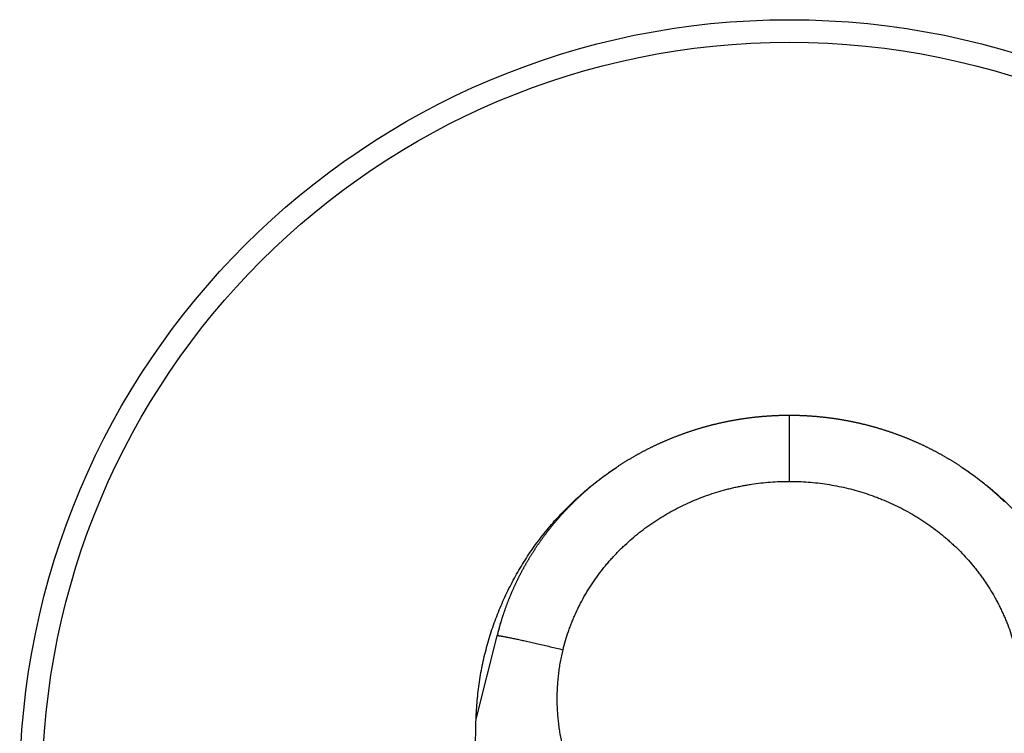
# Model space of a CAD drawing. Header units: millimetres. Extents: x -80 to 507, y -62 to 325.
# Tile 13 of 26: x 13 to 56, y 293 to 325. Entities that reach past the tile are written whole.
import ezdxf

# ---------------------------------------------------------------- set-up
doc = ezdxf.new("R2010")
doc.units = ezdxf.units.MM
doc.header["$LTSCALE"] = 23.1
doc.layers.get('0').update_dxf_attribs({"linetype": 'CONTINUOUS'})

msp = doc.modelspace()

# ---------------------------------------------------------------- linework, layer by layer
at = {"color": 9, "linetype": 'CONTINUOUS'}
for p, q in [((46.784, 307.178), (46.784, 304.267)), ((32.948, 293.756), (33.875, 297.441))]:
    msp.add_line(p, q, dxfattribs=at)
at = {"color": 7, "linetype": 'CONTINUOUS'}
for p, q in [((45.28, 307.097), (45.244, 307.093)), ((34.015, 297.964), (34.024, 297.995)), ((34.022, 297.988), (34.023, 297.99)), ((34.023, 297.99), (34.024, 297.995))]:
    msp.add_line(p, q, dxfattribs=at)
for points in [[(46.784, 307.178), (46.755, 307.178), (46.727, 307.178), (46.698, 307.178), (46.67, 307.178), (46.641, 307.178), (46.613, 307.177), (46.584, 307.177), (46.556, 307.176), (46.527, 307.176), (46.499, 307.175), (46.47, 307.175), (46.442, 307.174), (46.413, 307.173), (46.385, 307.173), (46.356, 307.172), (46.328, 307.171), (46.299, 307.17), (46.271, 307.169), (46.242, 307.168), (46.214, 307.167), (46.185, 307.165), (46.156, 307.164), (46.128, 307.163), (46.099, 307.161), (46.071, 307.16), (46.042, 307.159), (46.014, 307.157), (45.985, 307.155), (45.957, 307.154), (45.928, 307.152), (45.9, 307.15), (45.871, 307.148), (45.842, 307.146), (45.814, 307.144), (45.785, 307.142), (45.757, 307.14), (45.728, 307.138), (45.7, 307.136), (45.671, 307.134), (45.643, 307.131), (45.614, 307.129), (45.586, 307.127), (45.557, 307.124), (45.529, 307.122), (45.5, 307.119), (45.472, 307.116), (45.443, 307.114), (45.415, 307.111), (45.386, 307.108), (45.358, 307.105), (45.329, 307.102), (45.301, 307.099), (45.28, 307.097)], [(47.325, 307.168), (47.297, 307.169), (47.268, 307.17), (47.24, 307.171), (47.211, 307.172), (47.183, 307.173), (47.154, 307.173), (47.126, 307.174), (47.097, 307.175), (47.068, 307.175), (47.04, 307.176), (47.011, 307.176), (46.983, 307.177), (46.954, 307.177), (46.926, 307.178), (46.897, 307.178), (46.869, 307.178), (46.84, 307.178), (46.812, 307.178), (46.784, 307.178)], [(52.771, 305.82), (52.746, 305.832), (52.721, 305.845), (52.696, 305.857), (52.67, 305.869), (52.645, 305.88), (52.619, 305.892), (52.594, 305.904), (52.568, 305.916), (52.543, 305.928), (52.517, 305.939), (52.492, 305.951), (52.466, 305.963), (52.44, 305.974), (52.415, 305.986), (52.389, 305.997), (52.363, 306.008), (52.337, 306.02), (52.312, 306.031), (52.286, 306.042), (52.26, 306.053), (52.234, 306.064), (52.208, 306.075), (52.182, 306.086), (52.156, 306.097), (52.13, 306.108), (52.104, 306.119), (52.078, 306.13), (52.052, 306.141), (52.026, 306.151), (52, 306.162), (51.974, 306.173), (51.948, 306.183), (51.921, 306.194), (51.895, 306.204), (51.869, 306.214), (51.843, 306.225), (51.816, 306.235), (51.79, 306.245), (51.764, 306.255), (51.737, 306.266), (51.711, 306.276), (51.685, 306.286), (51.658, 306.296), (51.632, 306.306), (51.605, 306.315), (51.579, 306.325), (51.552, 306.335), (51.526, 306.345), (51.499, 306.354), (51.473, 306.364), (51.446, 306.373), (51.419, 306.383), (51.393, 306.392), (51.366, 306.402), (51.339, 306.411), (51.312, 306.42), (51.286, 306.429), (51.259, 306.439), (51.232, 306.448), (51.205, 306.457), (51.178, 306.466), (51.152, 306.475), (51.125, 306.484), (51.098, 306.492), (51.071, 306.501), (51.044, 306.51), (51.017, 306.519), (50.99, 306.527), (50.963, 306.536), (50.936, 306.544), (50.909, 306.553), (50.882, 306.561), (50.855, 306.569), (50.828, 306.578), (50.8, 306.586), (50.773, 306.594), (50.746, 306.602), (50.719, 306.61), (50.692, 306.618), (50.664, 306.626), (50.637, 306.634), (50.61, 306.642), (50.583, 306.65), (50.555, 306.657), (50.528, 306.665), (50.501, 306.673), (50.473, 306.68), (50.446, 306.688), (50.419, 306.695), (50.391, 306.703), (50.364, 306.71), (50.336, 306.717), (50.309, 306.725), (50.281, 306.732), (50.254, 306.739), (50.226, 306.746), (50.199, 306.753), (50.171, 306.76), (50.144, 306.767), (50.116, 306.774), (50.089, 306.78), (50.061, 306.787), (50.034, 306.794), (50.006, 306.8), (49.978, 306.807), (49.951, 306.813), (49.923, 306.82), (49.895, 306.826), (49.868, 306.833), (49.84, 306.839), (49.812, 306.845), (49.784, 306.851), (49.757, 306.857), (49.729, 306.863), (49.701, 306.869), (49.673, 306.875), (49.646, 306.881), (49.618, 306.887), (49.59, 306.893), (49.562, 306.898), (49.534, 306.904), (49.506, 306.91), (49.478, 306.915), (49.451, 306.921), (49.423, 306.926), (49.395, 306.931), (49.367, 306.937), (49.339, 306.942), (49.311, 306.947), (49.283, 306.952), (49.255, 306.957), (49.227, 306.962), (49.199, 306.967), (49.171, 306.972), (49.143, 306.977), (49.115, 306.982), (49.087, 306.987), (49.059, 306.991), (49.03, 306.996), (49.002, 307.001), (48.974, 307.005), (48.946, 307.009), (48.918, 307.014), (48.89, 307.018), (48.861, 307.023), (48.833, 307.027), (48.805, 307.031), (48.777, 307.035), (48.749, 307.039), (48.72, 307.043), (48.692, 307.047), (48.664, 307.051), (48.635, 307.055), (48.607, 307.058), (48.579, 307.062), (48.55, 307.066), (48.522, 307.069), (48.494, 307.073), (48.465, 307.076), (48.437, 307.08), (48.409, 307.083), (48.38, 307.087), (48.352, 307.09), (48.323, 307.093), (48.295, 307.096), (48.267, 307.099), (48.238, 307.102), (48.21, 307.105), (48.181, 307.108), (48.153, 307.111), (48.124, 307.114), (48.096, 307.116), (48.067, 307.119), (48.039, 307.122), (48.01, 307.124), (47.982, 307.127), (47.953, 307.129), (47.925, 307.131), (47.896, 307.134), (47.868, 307.136), (47.839, 307.138), (47.811, 307.14), (47.782, 307.142), (47.754, 307.144), (47.725, 307.146), (47.697, 307.148), (47.668, 307.15), (47.639, 307.152), (47.611, 307.154), (47.582, 307.155), (47.554, 307.157), (47.525, 307.159), (47.497, 307.16), (47.468, 307.161), (47.44, 307.163), (47.411, 307.164), (47.383, 307.165), (47.354, 307.167), (47.325, 307.168)], [(45.244, 307.093), (45.216, 307.09), (45.187, 307.086), (45.159, 307.083), (45.13, 307.08), (45.102, 307.076), (45.074, 307.073), (45.045, 307.069), (45.017, 307.066), (44.988, 307.062), (44.96, 307.058), (44.932, 307.055), (44.903, 307.051), (44.875, 307.047), (44.847, 307.043), (44.818, 307.039), (44.79, 307.035), (44.762, 307.031), (44.734, 307.027), (44.705, 307.022), (44.677, 307.018), (44.649, 307.014), (44.621, 307.009), (44.593, 307.005), (44.564, 307), (44.536, 306.996), (44.508, 306.991), (44.48, 306.986), (44.452, 306.982), (44.424, 306.977), (44.395, 306.972), (44.367, 306.967), (44.339, 306.962), (44.311, 306.957), (44.283, 306.952), (44.255, 306.947), (44.227, 306.942), (44.199, 306.936), (44.171, 306.931), (44.143, 306.926), (44.115, 306.92), (44.087, 306.915), (44.06, 306.909), (44.032, 306.904), (44.004, 306.898), (43.976, 306.892), (43.948, 306.887), (43.92, 306.881), (43.893, 306.875), (43.865, 306.869), (43.837, 306.863), (43.809, 306.857), (43.782, 306.851), (43.754, 306.845), (43.726, 306.839), (43.698, 306.832), (43.671, 306.826), (43.643, 306.82), (43.615, 306.813), (43.588, 306.807), (43.56, 306.8), (43.533, 306.794), (43.505, 306.787), (43.478, 306.78), (43.45, 306.773), (43.422, 306.767), (43.395, 306.76), (43.367, 306.753), (43.34, 306.746), (43.312, 306.739), (43.285, 306.732), (43.258, 306.724), (43.23, 306.717), (43.203, 306.71), (43.175, 306.703), (43.148, 306.695), (43.121, 306.688), (43.093, 306.68), (43.066, 306.673), (43.039, 306.665), (43.011, 306.657), (42.984, 306.65), (42.957, 306.642), (42.929, 306.634), (42.902, 306.626), (42.875, 306.618), (42.848, 306.61), (42.821, 306.602), (42.793, 306.594), (42.766, 306.586), (42.739, 306.578), (42.712, 306.569), (42.685, 306.561), (42.658, 306.553), (42.631, 306.544), (42.604, 306.536), (42.577, 306.527), (42.55, 306.519), (42.523, 306.51), (42.496, 306.501), (42.469, 306.492), (42.442, 306.484), (42.415, 306.475), (42.388, 306.466), (42.362, 306.457), (42.335, 306.448), (42.308, 306.439), (42.281, 306.429), (42.255, 306.42), (42.228, 306.411), (42.201, 306.402), (42.174, 306.392), (42.148, 306.383), (42.121, 306.373), (42.094, 306.364), (42.068, 306.354), (42.041, 306.345), (42.015, 306.335), (41.988, 306.325), (41.962, 306.315), (41.935, 306.306), (41.909, 306.296), (41.882, 306.286), (41.856, 306.276), (41.83, 306.266), (41.803, 306.256), (41.777, 306.245), (41.751, 306.235), (41.724, 306.225), (41.698, 306.215), (41.672, 306.204), (41.646, 306.194), (41.619, 306.183), (41.593, 306.173), (41.567, 306.162), (41.541, 306.151), (41.515, 306.141), (41.489, 306.13), (41.463, 306.119), (41.437, 306.108), (41.411, 306.097), (41.385, 306.087), (41.359, 306.076), (41.333, 306.064), (41.307, 306.053), (41.281, 306.042), (41.256, 306.031), (41.23, 306.02), (41.204, 306.008), (41.178, 305.997), (41.153, 305.986), (41.127, 305.974), (41.101, 305.963), (41.076, 305.951), (41.05, 305.939), (41.025, 305.928), (40.999, 305.916), (40.973, 305.904), (40.948, 305.892), (40.923, 305.881), (40.897, 305.869), (40.872, 305.857), (40.846, 305.845), (40.821, 305.833), (40.796, 305.82), (40.77, 305.808), (40.745, 305.796), (40.72, 305.784), (40.695, 305.771), (40.67, 305.759), (40.645, 305.747), (40.62, 305.734), (40.594, 305.722), (40.569, 305.709), (40.544, 305.697), (40.519, 305.684), (40.495, 305.671), (40.47, 305.658), (40.445, 305.646), (40.42, 305.633), (40.395, 305.62), (40.37, 305.607), (40.346, 305.594), (40.321, 305.581), (40.296, 305.568), (40.272, 305.555), (40.247, 305.541), (40.222, 305.528), (40.198, 305.515), (40.173, 305.501), (40.149, 305.488), (40.124, 305.475), (40.1, 305.461), (40.076, 305.448), (40.051, 305.434), (40.027, 305.42), (40.003, 305.407), (39.979, 305.393), (39.954, 305.379), (39.93, 305.365)], [(56.292, 303.363), (56.273, 303.382), (56.254, 303.401), (56.234, 303.42), (56.215, 303.438), (56.195, 303.457), (56.176, 303.476), (56.156, 303.494), (56.137, 303.513), (56.117, 303.531), (56.097, 303.55), (56.078, 303.568), (56.058, 303.586), (56.038, 303.605), (56.019, 303.623), (55.999, 303.641), (55.979, 303.66), (55.959, 303.678), (55.939, 303.696), (55.919, 303.714), (55.899, 303.732), (55.879, 303.75), (55.859, 303.768), (55.838, 303.786), (55.818, 303.804), (55.798, 303.822), (55.778, 303.839), (55.757, 303.857), (55.737, 303.875), (55.717, 303.893), (55.696, 303.91), (55.676, 303.928), (55.655, 303.946), (55.635, 303.963), (55.614, 303.981), (55.593, 303.998), (55.573, 304.016), (55.552, 304.033), (55.531, 304.05), (55.51, 304.068), (55.489, 304.085), (55.468, 304.102), (55.447, 304.119), (55.426, 304.137), (55.405, 304.154), (55.384, 304.171), (55.363, 304.188), (55.342, 304.205), (55.321, 304.222), (55.299, 304.239), (55.278, 304.256), (55.257, 304.273), (55.235, 304.29), (55.214, 304.306), (55.192, 304.323), (55.171, 304.34), (55.149, 304.357), (55.127, 304.373), (55.106, 304.39), (55.084, 304.406), (55.062, 304.423), (55.041, 304.439), (55.019, 304.456), (54.997, 304.472), (54.975, 304.489), (54.953, 304.505), (54.931, 304.521), (54.909, 304.538), (54.887, 304.554), (54.865, 304.57), (54.842, 304.586), (54.82, 304.602), (54.798, 304.618), (54.776, 304.634), (54.753, 304.65), (54.731, 304.666), (54.709, 304.682), (54.686, 304.698), (54.664, 304.714), (54.641, 304.729), (54.619, 304.745), (54.596, 304.761), (54.573, 304.776), (54.551, 304.792), (54.528, 304.808), (54.505, 304.823), (54.482, 304.838), (54.46, 304.854), (54.437, 304.869), (54.414, 304.885), (54.391, 304.9), (54.368, 304.915), (54.345, 304.93), (54.322, 304.946), (54.299, 304.961), (54.275, 304.976), (54.252, 304.991), (54.229, 305.006), (54.206, 305.021), (54.182, 305.036), (54.159, 305.05), (54.136, 305.065), (54.112, 305.08), (54.089, 305.095), (54.065, 305.109), (54.042, 305.124), (54.018, 305.138), (53.995, 305.153), (53.971, 305.168), (53.948, 305.182), (53.924, 305.196), (53.9, 305.211), (53.876, 305.225), (53.853, 305.239), (53.829, 305.253), (53.805, 305.268), (53.781, 305.282), (53.757, 305.296), (53.733, 305.31), (53.709, 305.324), (53.685, 305.338), (53.661, 305.352), (53.637, 305.366), (53.613, 305.379), (53.589, 305.393), (53.564, 305.407), (53.54, 305.42), (53.516, 305.434), (53.491, 305.448), (53.467, 305.461), (53.443, 305.475), (53.418, 305.488), (53.394, 305.501), (53.369, 305.515), (53.345, 305.528), (53.32, 305.541), (53.296, 305.554), (53.271, 305.568), (53.246, 305.581), (53.222, 305.594), (53.197, 305.607), (53.172, 305.62), (53.147, 305.633), (53.122, 305.645), (53.098, 305.658), (53.073, 305.671), (53.048, 305.684), (53.023, 305.696), (52.998, 305.709), (52.973, 305.722), (52.948, 305.734), (52.923, 305.747), (52.898, 305.759), (52.872, 305.771), (52.847, 305.784), (52.822, 305.796), (52.797, 305.808), (52.771, 305.82)], [(39.93, 305.365), (39.906, 305.352), (39.882, 305.338), (39.858, 305.324), (39.834, 305.31), (39.81, 305.296), (39.786, 305.282), (39.762, 305.268), (39.738, 305.253), (39.714, 305.239), (39.691, 305.225), (39.667, 305.211), (39.643, 305.196), (39.619, 305.182), (39.596, 305.167), (39.572, 305.153), (39.548, 305.138), (39.525, 305.124), (39.501, 305.109), (39.478, 305.095), (39.455, 305.08), (39.431, 305.065), (39.408, 305.05), (39.384, 305.035), (39.361, 305.021), (39.338, 305.006), (39.315, 304.991), (39.292, 304.976), (39.268, 304.961), (39.245, 304.945), (39.222, 304.93), (39.199, 304.915), (39.176, 304.9), (39.153, 304.885), (39.13, 304.869), (39.108, 304.854), (39.085, 304.839), (39.062, 304.823), (39.039, 304.808), (39.017, 304.792), (38.994, 304.777), (38.971, 304.761), (38.949, 304.745), (38.926, 304.73), (38.904, 304.714), (38.881, 304.698), (38.859, 304.682), (38.837, 304.666), (38.814, 304.651), (38.792, 304.635), (38.77, 304.619), (38.747, 304.603), (38.725, 304.586), (38.703, 304.57), (38.681, 304.554), (38.659, 304.538), (38.637, 304.522), (38.615, 304.505), (38.593, 304.489), (38.571, 304.473), (38.549, 304.456), (38.527, 304.44), (38.505, 304.423), (38.484, 304.407), (38.462, 304.39), (38.44, 304.374), (38.419, 304.357), (38.397, 304.34), (38.375, 304.324), (38.354, 304.307), (38.332, 304.29), (38.311, 304.273), (38.29, 304.256), (38.268, 304.239), (38.247, 304.222), (38.226, 304.205), (38.204, 304.188), (38.183, 304.171), (38.162, 304.154), (38.141, 304.137), (38.12, 304.119), (38.099, 304.102), (38.078, 304.085), (38.057, 304.067), (38.036, 304.05), (38.015, 304.033), (37.994, 304.015), (37.973, 303.998), (37.952, 303.98), (37.932, 303.962), (37.911, 303.945), (37.89, 303.927), (37.87, 303.909), (37.849, 303.892), (37.829, 303.874), (37.808, 303.856), (37.788, 303.838), (37.768, 303.82), (37.747, 303.802), (37.727, 303.784), (37.707, 303.767), (37.687, 303.748), (37.666, 303.73), (37.646, 303.712), (37.626, 303.694), (37.606, 303.676), (37.586, 303.658), (37.566, 303.64), (37.547, 303.621), (37.527, 303.603), (37.507, 303.585), (37.487, 303.566), (37.468, 303.548), (37.448, 303.529), (37.428, 303.511), (37.409, 303.492), (37.389, 303.474), (37.37, 303.455), (37.35, 303.437), (37.331, 303.418), (37.312, 303.399), (37.292, 303.38), (37.273, 303.362), (37.254, 303.343), (37.235, 303.324), (37.216, 303.305), (37.197, 303.286), (37.178, 303.267), (37.159, 303.248), (37.14, 303.23), (37.121, 303.211), (37.102, 303.191), (37.083, 303.172), (37.065, 303.153), (37.046, 303.134), (37.027, 303.115), (37.009, 303.096), (36.99, 303.077), (36.972, 303.057), (36.954, 303.038), (36.935, 303.019), (36.917, 302.999), (36.899, 302.98), (36.88, 302.96), (36.862, 302.941), (36.844, 302.921), (36.826, 302.902), (36.808, 302.882), (36.79, 302.863), (36.772, 302.843), (36.754, 302.823), (36.736, 302.804), (36.718, 302.784), (36.7, 302.764), (36.682, 302.744), (36.664, 302.724), (36.647, 302.704), (36.629, 302.684), (36.611, 302.664), (36.594, 302.644), (36.576, 302.624), (36.559, 302.604), (36.541, 302.584), (36.524, 302.564), (36.507, 302.544), (36.489, 302.523), (36.472, 302.503), (36.455, 302.483), (36.438, 302.462), (36.42, 302.442), (36.403, 302.421), (36.386, 302.401), (36.369, 302.381), (36.352, 302.36), (36.335, 302.339), (36.318, 302.319), (36.302, 302.298), (36.285, 302.278), (36.268, 302.257), (36.251, 302.236), (36.235, 302.215), (36.218, 302.195), (36.202, 302.174), (36.185, 302.153), (36.169, 302.132), (36.152, 302.111), (36.136, 302.09), (36.12, 302.069), (36.103, 302.048), (36.087, 302.027), (36.071, 302.006), (36.055, 301.985), (36.039, 301.964), (36.023, 301.943), (36.007, 301.922), (35.991, 301.9), (35.975, 301.879), (35.959, 301.858), (35.943, 301.837), (35.927, 301.815)], [(35.927, 301.815), (35.912, 301.794), (35.896, 301.772), (35.88, 301.751), (35.865, 301.73), (35.849, 301.708), (35.834, 301.687), (35.818, 301.665), (35.803, 301.644), (35.788, 301.622), (35.772, 301.6), (35.757, 301.579), (35.742, 301.557), (35.727, 301.535), (35.712, 301.514), (35.697, 301.492), (35.682, 301.47), (35.667, 301.448), (35.652, 301.427), (35.637, 301.405), (35.622, 301.383), (35.608, 301.361), (35.593, 301.339), (35.578, 301.317), (35.564, 301.295), (35.549, 301.273), (35.535, 301.251), (35.52, 301.229), (35.506, 301.207), (35.492, 301.185), (35.478, 301.163), (35.463, 301.141), (35.449, 301.119), (35.435, 301.096), (35.421, 301.074), (35.407, 301.052), (35.393, 301.03), (35.379, 301.008), (35.365, 300.985), (35.351, 300.963), (35.338, 300.941), (35.324, 300.918), (35.31, 300.896), (35.297, 300.873), (35.283, 300.851), (35.27, 300.828), (35.256, 300.806), (35.243, 300.783), (35.229, 300.761), (35.216, 300.738), (35.203, 300.716), (35.189, 300.693), (35.176, 300.67), (35.163, 300.648), (35.15, 300.625), (35.137, 300.602), (35.124, 300.58), (35.111, 300.557), (35.098, 300.534), (35.086, 300.511), (35.073, 300.488), (35.06, 300.466), (35.047, 300.443), (35.035, 300.42), (35.022, 300.397), (35.01, 300.374), (34.997, 300.351), (34.985, 300.328), (34.973, 300.305), (34.96, 300.282), (34.948, 300.259), (34.936, 300.236), (34.924, 300.213), (34.912, 300.19), (34.9, 300.167), (34.888, 300.143), (34.876, 300.12), (34.864, 300.097), (34.852, 300.074), (34.84, 300.051), (34.828, 300.027), (34.817, 300.004), (34.805, 299.981), (34.793, 299.958), (34.782, 299.934), (34.77, 299.911), (34.759, 299.888), (34.748, 299.864), (34.736, 299.841), (34.725, 299.817), (34.714, 299.794), (34.703, 299.771), (34.692, 299.747), (34.681, 299.724), (34.67, 299.7), (34.659, 299.677), (34.648, 299.653), (34.637, 299.63), (34.626, 299.606), (34.615, 299.582), (34.605, 299.559), (34.594, 299.535), (34.584, 299.512), (34.573, 299.488), (34.563, 299.464), (34.552, 299.441), (34.542, 299.417), (34.531, 299.393), (34.521, 299.369), (34.511, 299.346), (34.501, 299.322), (34.491, 299.298), (34.481, 299.274), (34.471, 299.251), (34.461, 299.227), (34.451, 299.203), (34.441, 299.179), (34.431, 299.155), (34.421, 299.131), (34.412, 299.107), (34.402, 299.083), (34.393, 299.06), (34.383, 299.036), (34.374, 299.012), (34.364, 298.988), (34.355, 298.963), (34.345, 298.939), (34.336, 298.915), (34.327, 298.891), (34.318, 298.867), (34.309, 298.843), (34.299, 298.819), (34.29, 298.795), (34.281, 298.77), (34.273, 298.746), (34.264, 298.722), (34.255, 298.698), (34.246, 298.673), (34.237, 298.649), (34.229, 298.625), (34.22, 298.601), (34.212, 298.576), (34.203, 298.552), (34.195, 298.528), (34.186, 298.503), (34.178, 298.479), (34.17, 298.454), (34.161, 298.43), (34.153, 298.406), (34.145, 298.381), (34.137, 298.357), (34.129, 298.332), (34.121, 298.308), (34.113, 298.283), (34.105, 298.259), (34.097, 298.234), (34.09, 298.21), (34.082, 298.185), (34.074, 298.161), (34.067, 298.136), (34.059, 298.112), (34.052, 298.087), (34.044, 298.062), (34.037, 298.038), (34.024, 297.995)], [(34.015, 297.964), (34.008, 297.94), (34.001, 297.915), (33.994, 297.89), (33.987, 297.866), (33.98, 297.841), (33.973, 297.816), (33.966, 297.792), (33.959, 297.767), (33.953, 297.743), (33.946, 297.718), (33.939, 297.693), (33.933, 297.669), (33.926, 297.644), (33.92, 297.619), (33.914, 297.595), (33.907, 297.57), (33.901, 297.545), (33.895, 297.521), (33.889, 297.496), (33.883, 297.471)]]:
    msp.add_lwpolyline(points, dxfattribs=at)
msp.add_circle((46.784, 290.678), 34, dxfattribs=at)
at = {"color": 9, "linetype": 'CONTINUOUS'}
msp.add_circle((46.784, 290.678), 33, dxfattribs=at)
at = {"color": 7, "linetype": 'CONTINUOUS'}
for centre, radius, start, end in [((46.785, 293.239), 13.939, 90.0065, 96.1992), ((45.526, 294.604), 11.991, 163.6117, 166.3143)]:
    msp.add_arc(centre, radius, start, end, dxfattribs=at)
for points, knots in [([(32.948, 293.756), (32.952, 293.894), (32.964, 294.169), (32.995, 294.582), (33.038, 294.993), (33.094, 295.403), (33.161, 295.811), (33.241, 296.216), (33.333, 296.619), (33.437, 297.02), (33.553, 297.417), (33.681, 297.81), (33.82, 298.199), (33.971, 298.584), (34.133, 298.965), (34.306, 299.34), (34.491, 299.71), (34.686, 300.074), (34.893, 300.433), (35.11, 300.785), (35.337, 301.13), (35.575, 301.468), (35.823, 301.799), (36.081, 302.122), (36.348, 302.438), (36.625, 302.745), (36.91, 303.044), (37.205, 303.334), (37.508, 303.615), (37.819, 303.887), (38.139, 304.15), (38.466, 304.403), (38.8, 304.646), (39.028, 304.802), (39.143, 304.878)], [0, 0, 0, 0, 0.03125, 0.0625, 0.09375, 0.125, 0.15625, 0.1875, 0.21875, 0.25, 0.28125, 0.3125, 0.34375, 0.375, 0.40625, 0.4375, 0.46875, 0.5, 0.53125, 0.5625, 0.59375, 0.625, 0.65625, 0.6875, 0.71875, 0.75, 0.78125, 0.8125, 0.84375, 0.875, 0.90625, 0.9375, 0.96875, 1, 1, 1, 1]), ([(54.425, 304.877), (54.54, 304.801), (54.767, 304.646), (55.102, 304.403), (55.429, 304.15), (55.748, 303.887), (56.06, 303.615), (56.363, 303.334), (56.657, 303.044), (56.943, 302.745), (57.22, 302.437), (57.487, 302.122), (57.745, 301.799), (57.992, 301.468), (58.23, 301.129), (58.458, 300.784), (58.675, 300.432), (58.881, 300.074), (59.077, 299.71), (59.261, 299.34), (59.434, 298.964), (59.597, 298.584), (59.747, 298.199), (59.886, 297.81), (60.014, 297.416), (60.13, 297.019), (60.234, 296.619), (60.326, 296.216), (60.406, 295.81), (60.473, 295.403), (60.529, 294.993), (60.572, 294.582), (60.603, 294.169), (60.615, 293.894), (60.619, 293.756)], [0, 0, 0, 0, 0.03125, 0.0625, 0.09375, 0.125, 0.15625, 0.1875, 0.21875, 0.25, 0.28125, 0.3125, 0.34375, 0.375, 0.40625, 0.4375, 0.46875, 0.5, 0.53125, 0.5625, 0.59375, 0.625, 0.65625, 0.6875, 0.71875, 0.75, 0.78125, 0.8125, 0.84375, 0.875, 0.90625, 0.9375, 0.96875, 1, 1, 1, 1]), ([(32.948, 286.436), (32.929, 287.046), (32.906, 288.113), (32.892, 289.638), (32.895, 291.469), (32.92, 292.842), (32.948, 293.756)], [0, 0, 0, 0, 0.250001, 0.437502, 0.625003, 1, 1, 1, 1])]:
    msp.add_open_spline(points, degree=3, knots=knots, dxfattribs=at)
at = {"color": 9, "linetype": 'CONTINUOUS'}
for points, knots in [([(36.79, 296.821), (36.823, 296.956), (36.896, 297.227), (37.002, 297.56), (37.096, 297.823), (37.171, 298.019), (37.25, 298.213), (37.334, 298.405), (37.423, 298.595), (37.546, 298.846), (37.678, 299.093), (37.818, 299.335), (37.927, 299.514), (38.04, 299.691), (38.196, 299.923), (38.4, 300.207), (38.617, 300.482), (38.797, 300.696), (38.935, 300.853), (39.077, 301.008), (39.223, 301.159), (39.371, 301.307), (39.573, 301.501), (39.833, 301.734), (40.157, 302.001), (40.436, 302.212), (40.664, 302.374), (40.896, 302.531), (41.191, 302.719), (41.554, 302.929), (41.925, 303.125), (42.304, 303.306), (42.689, 303.472), (43.081, 303.622), (43.478, 303.758), (43.814, 303.857), (44.084, 303.929), (44.288, 303.979), (44.493, 304.025), (44.698, 304.067), (44.904, 304.105), (45.18, 304.151), (45.527, 304.198), (45.945, 304.238), (46.364, 304.262), (46.644, 304.267), (46.784, 304.267)], [0, 0, 0, 0, 0.031241, 0.062483, 0.078105, 0.093727, 0.10935, 0.124972, 0.140595, 0.156217, 0.187461, 0.203084, 0.218707, 0.23433, 0.249954, 0.281199, 0.312445, 0.328069, 0.343694, 0.359318, 0.374943, 0.390568, 0.406193, 0.437441, 0.46869, 0.49994, 0.515566, 0.531192, 0.562443, 0.593694, 0.624946, 0.656199, 0.687452, 0.718705, 0.749958, 0.781212, 0.79684, 0.812468, 0.828096, 0.843724, 0.859352, 0.87498, 0.906235, 0.93749, 0.968745, 1, 1, 1, 1]), ([(46.784, 304.267), (46.923, 304.267), (47.203, 304.262), (47.622, 304.238), (48.04, 304.198), (48.456, 304.141), (48.869, 304.069), (49.28, 303.981), (49.686, 303.877), (50.089, 303.758), (50.42, 303.645), (50.682, 303.547), (50.942, 303.444), (51.263, 303.306), (51.642, 303.125), (52.013, 302.929), (52.376, 302.719), (52.73, 302.494), (53.075, 302.254), (53.354, 302.043), (53.572, 301.868), (53.732, 301.733), (53.89, 301.594), (54.096, 301.405), (54.346, 301.161), (54.633, 300.855), (54.862, 300.59), (55.037, 300.372), (55.165, 300.206), (55.29, 300.037), (55.45, 299.808), (55.642, 299.516), (55.82, 299.215), (55.955, 298.97), (56.052, 298.784), (56.144, 298.595), (56.233, 298.405), (56.316, 298.213), (56.422, 297.954), (56.544, 297.626), (56.671, 297.227), (56.744, 296.956), (56.777, 296.821)], [0, 0, 0, 0, 0.031255, 0.062511, 0.093766, 0.125021, 0.156276, 0.18753, 0.218785, 0.250039, 0.281293, 0.29692, 0.312548, 0.343801, 0.375053, 0.406305, 0.437557, 0.468808, 0.500059, 0.531309, 0.546934, 0.56256, 0.578185, 0.59381, 0.625058, 0.656306, 0.687553, 0.703177, 0.718801, 0.734425, 0.750048, 0.781294, 0.812538, 0.828161, 0.843784, 0.859407, 0.875029, 0.890652, 0.906274, 0.937516, 0.968758, 1, 1, 1, 1]), ([(33.875, 297.441), (33.875, 297.442), (33.875, 297.442), (33.876, 297.442), (33.876, 297.443), (33.877, 297.443), (33.877, 297.444), (33.878, 297.444), (33.879, 297.444), (33.88, 297.445), (33.882, 297.445), (33.885, 297.446), (33.888, 297.446), (33.891, 297.446), (33.895, 297.446), (33.9, 297.446), (33.904, 297.446), (33.91, 297.446), (33.915, 297.446), (33.924, 297.445), (33.935, 297.444), (33.95, 297.443), (33.967, 297.441), (33.986, 297.438), (34.006, 297.435), (34.028, 297.432), (34.052, 297.428), (34.077, 297.424), (34.114, 297.418), (34.164, 297.409), (34.228, 297.397), (34.299, 297.384), (34.376, 297.369), (34.458, 297.352), (34.546, 297.334), (34.639, 297.315), (34.738, 297.294), (34.841, 297.272), (34.949, 297.248), (35.062, 297.224), (35.22, 297.189), (35.426, 297.142), (35.683, 297.083), (35.95, 297.021), (36.226, 296.956), (36.507, 296.889), (36.695, 296.844), (36.79, 296.821)], [0, 0, 0, 0, 0.000178, 0.000364, 0.000565, 0.000785, 0.00103, 0.001303, 0.001604, 0.001937, 0.0027, 0.003598, 0.004636, 0.005815, 0.007137, 0.008603, 0.010214, 0.01197, 0.013872, 0.01592, 0.020452, 0.025565, 0.031259, 0.037531, 0.044378, 0.051796, 0.059781, 0.068329, 0.077435, 0.097301, 0.119332, 0.143477, 0.169679, 0.197876, 0.228001, 0.259983, 0.293746, 0.329209, 0.366288, 0.404896, 0.444939, 0.528948, 0.617515, 0.709796, 0.804912, 0.901955, 1, 1, 1, 1]), ([(36.79, 292.495), (36.769, 292.584), (36.728, 292.761), (36.676, 293.029), (36.639, 293.253), (36.613, 293.433), (36.59, 293.614), (36.566, 293.84), (36.546, 294.112), (36.534, 294.385), (36.53, 294.658), (36.534, 294.931), (36.546, 295.203), (36.566, 295.476), (36.595, 295.747), (36.631, 296.018), (36.676, 296.287), (36.728, 296.555), (36.768, 296.732), (36.79, 296.821)], [0, 0, 0, 0, 0.062501, 0.125001, 0.187501, 0.218752, 0.250003, 0.312502, 0.375002, 0.437501, 0.500001, 0.5625, 0.625, 0.687499, 0.749999, 0.812499, 0.874999, 0.937499, 1, 1, 1, 1])]:
    msp.add_open_spline(points, degree=3, knots=knots, dxfattribs=at)

doc.saveas('drawing.dxf')
